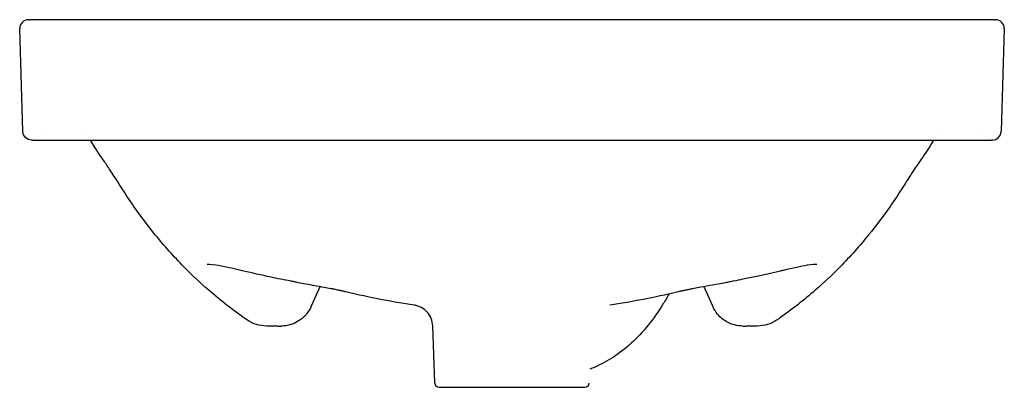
# Model space of a CAD drawing. Header units: millimetres. Extents: x -225 to 225, y -19 to 850.
# Tile 2 of 2: x -225 to 225, y 682 to 850. Entities that reach past the tile are written whole.
import ezdxf

# ---------------------------------------------------------------- set-up
doc = ezdxf.new("R2010")
doc.units = ezdxf.units.MM
doc.layers.add('GEB-KONTUR-A', color=5, linetype='CONTINUOUS')

msp = doc.modelspace()

# ---------------------------------------------------------------- linework, layer by layer
at = {"layer": 'GEB-KONTUR-A', "ltscale": 25}
for p, q in [((220.53, 850), (-220.53, 850)), ((-223.62, 798.88), (-225.03, 845.88)), ((225.03, 845.88), (223.62, 798.88)), ((-212.58, 798.83), (-212.58, 798.83)), ((-194.5, 798.83), (-194.5, 798.83)), ((194.5, 798.83), (194.5, 798.83)), ((212.58, 798.83), (212.58, 798.83)), ((-219.12, 795), (219.12, 795)), ((-101.15, 730.51), (-101.15, 730.51)), ((-87.35, 729.25), (-87.35, 729.25)), ((87.35, 729.25), (87.35, 729.25)), ((101.15, 730.51), (101.15, 730.51)), ((-87.9, 727.99), (-91.74, 719.07)), ((71.72, 724.65), (71.72, 724.65)), ((87.77, 728.28), (87.77, 728.28)), ((91.74, 719.07), (87.9, 727.99)), ((-106.81, 710), (-105.52, 710)), ((-35.33, 683.93), (-36.24, 710.02)), ((105.52, 710), (106.81, 710)), ((-33.33, 682), (0, 682)), ((0, 682), (33.33, 682))]:
    msp.add_line(p, q, dxfattribs=at)
for centre, radius, start, end in [((-221.03, 846), 4, 90, 181.7217), ((221.03, 846), 4, 358.2784, 90), ((219.62, 799), 4, 270, 358.2607), ((-33.33, 684), 2, 181.9993, 270), ((33.33, 684), 2, 270, 357.9992)]:
    msp.add_arc(centre, radius, start, end, dxfattribs=at)
for points, degree, knots in [([(-221.03, 850), (-221.03, 850), (-221.03, 850), (-221.03, 850), (-221.02, 850), (-221.02, 850), (-221.01, 850), (-221, 850), (-220.98, 850), (-220.97, 850), (-220.94, 850), (-220.9, 850), (-220.87, 850), (-220.83, 850), (-220.77, 850), (-220.75, 850), (-220.7, 850), (-220.66, 850), (-220.64, 850), (-220.61, 850), (-220.58, 850), (-220.56, 850), (-220.55, 850), (-220.53, 850)], 5, [0, 0, 0, 0, 0, 0, 0.112558, 0.112558, 0.112558, 0.225117, 0.225117, 0.225117, 0.442969, 0.442969, 0.442969, 0.663535, 0.663535, 0.663535, 0.881234, 0.881234, 0.881234, 0.993796, 0.993796, 0.993796, 1.106359, 1.106359, 1.106359, 1.106359, 1.106359, 1.106359]), ([(220.53, 850), (220.55, 850), (220.56, 850), (220.58, 850), (220.61, 850), (220.64, 850), (220.66, 850), (220.7, 850), (220.75, 850), (220.78, 850), (220.83, 850), (220.87, 850), (220.9, 850), (220.94, 850), (220.97, 850), (220.98, 850), (221, 850), (221.02, 850), (221.02, 850), (221.03, 850), (221.03, 850), (221.03, 850), (221.03, 850), (221.03, 850)], 5, [0, 0, 0, 0, 0, 0, 0.112564, 0.112564, 0.112564, 0.225128, 0.225128, 0.225128, 0.442907, 0.442907, 0.442907, 0.66348, 0.66348, 0.66348, 0.879582, 0.879582, 0.879582, 0.992148, 0.992148, 0.992148, 1.104715, 1.104715, 1.104715, 1.104715, 1.104715, 1.104715]), ([(-219.62, 795), (-220.7, 795), (-221.68, 795.43), (-222.4, 796.13), (-223.12, 796.83), (-223.58, 797.8), (-223.62, 798.88)], 3, [0, 0, 0, 0, 3.132778, 3.132778, 3.132778, 6.264115, 6.264115, 6.264115, 6.264115]), ([(-219.12, 795), (-219.18, 795), (-219.24, 795), (-219.3, 795), (-219.39, 795), (-219.46, 795), (-219.48, 795), (-219.55, 795), (-219.59, 795), (-219.61, 795), (-219.62, 795), (-219.62, 795)], 5, [0, 0, 0, 0, 0, 0, 0.442407, 0.442407, 0.442407, 0.666516, 0.666516, 0.666516, 1.111908, 1.111908, 1.111908, 1.111908, 1.111908, 1.111908]), ([(-178.61, 773.4), (-180.66, 776.67), (-182.05, 778.84), (-184.47, 782.52), (-185.31, 783.74), (-187.65, 787.05), (-190.37, 790.81), (-192.64, 795)], 3, [0, 0, 0, 0, 5.369235, 5.369235, 11.766782, 11.766782, 20.443317, 20.443317, 20.443317, 20.443317]), ([(192.65, 795), (190.36, 790.74), (187.86, 787.36), (185.29, 783.71), (184.35, 782.36), (181.62, 778.16), (180.35, 776.17), (178.61, 773.4)], 3, [1.758975, 1.758975, 1.758975, 1.758975, 10.003951, 10.003951, 17.710528, 17.710528, 22.254357, 22.254357, 22.254357, 22.254357]), ([(219.62, 795), (219.62, 795), (219.61, 795), (219.59, 795), (219.55, 795), (219.48, 795), (219.46, 795), (219.39, 795), (219.3, 795), (219.25, 795), (219.18, 795), (219.12, 795)], 5, [0, 0, 0, 0, 0, 0, 0.446739, 0.446739, 0.446739, 0.670847, 0.670847, 0.670847, 1.116819, 1.116819, 1.116819, 1.116819, 1.116819, 1.116819]), ([(-120.96, 712.68), (-127.1, 716.9), (-133, 721.48), (-138.63, 726.39), (-142.55, 729.82), (-146.35, 733.4), (-150, 737.12), (-154.57, 741.77), (-158.91, 746.63), (-163.03, 751.67), (-166.44, 755.86), (-169.7, 760.17), (-172.79, 764.6), (-174.8, 767.49), (-176.75, 770.42), (-178.61, 773.4)], 3, [0, 0, 0, 0, 31.534335, 31.534335, 31.534335, 53.550588, 53.550588, 53.550588, 81.054753, 81.054753, 81.054753, 103.924297, 103.924297, 103.924297, 118.867571, 118.867571, 118.867571, 118.867571]), ([(178.61, 773.4), (176.75, 770.42), (174.8, 767.49), (172.79, 764.6), (169.7, 760.17), (166.44, 755.86), (163.03, 751.67), (158.92, 746.63), (154.57, 741.77), (150, 737.12), (146.35, 733.4), (142.55, 729.82), (138.63, 726.39), (133.4, 721.83), (127.93, 717.54), (122.26, 713.58), (121.82, 713.28), (121.39, 712.98), (120.96, 712.68)], 3, [42.185144, 42.185144, 42.185144, 42.185144, 57.141983, 57.141983, 57.141983, 80.030178, 80.030178, 80.030178, 107.56117, 107.56117, 107.56117, 129.582355, 129.582355, 129.582355, 158.890159, 158.890159, 158.890159, 161.115181, 161.115181, 161.115181, 161.115181]), ([(-122.54, 735.09), (-128.05, 736.35), (-132.41, 737.36), (-137.76, 738.21), (-139.31, 738.11), (-139.31, 738.11)], 3, [0.000513, 0.000513, 0.000513, 0.000513, 4.293082, 4.293082, 7.748671, 7.748671, 7.748671, 7.748671]), ([(139.31, 738.11), (139.31, 738.11), (139.26, 738.12), (138.7, 738.18), (137.12, 738.13), (132.19, 737.3), (128.49, 736.45), (123.48, 735.3), (123.01, 735.19), (122.54, 735.09)], 3, [3.395367, 3.395367, 3.395367, 3.395367, 4.002776, 4.002776, 7.094803, 7.094803, 10.78473, 10.78473, 11.152492, 11.152492, 11.152492, 11.152492]), ([(-101.15, 730.51), (-104.47, 731.14), (-107.32, 731.71), (-114.73, 733.28), (-118.99, 734.27), (-122.54, 735.09)], 3, [0, 0, 0, 0, 1.688054, 1.688054, 4.455919, 4.455919, 4.455919, 4.455919]), ([(122.54, 735.09), (117.83, 734), (111.95, 732.64), (104.09, 731.07), (102.68, 730.8), (101.15, 730.51)], 3, [0, 0, 0, 0, 3.676669, 3.676669, 4.454571, 4.454571, 4.454571, 4.454571]), ([(-81.78, 726.89), (-81.78, 726.89), (-81.78, 726.89), (-81.78, 726.89), (-81.78, 726.89), (-81.79, 726.89), (-81.79, 726.89), (-81.8, 726.89), (-81.81, 726.89), (-81.82, 726.89), (-81.82, 726.89), (-81.84, 726.9), (-81.85, 726.9), (-81.9, 726.91), (-81.94, 726.92), (-82.28, 726.98), (-82.52, 727.02), (-83.83, 727.26), (-84.85, 727.44), (-88.85, 728.16), (-91.63, 728.67), (-95.43, 729.38), (-96.52, 729.59), (-98.25, 729.91), (-98.93, 730.04), (-99.92, 730.25), (-100.22, 730.32), (-100.76, 730.43), (-100.99, 730.48), (-101.15, 730.51)], 3, [0.522264, 0.522264, 0.522264, 0.522264, 0.523759, 0.523759, 0.52701, 0.52701, 0.528632, 0.528632, 0.530261, 0.530261, 0.531881, 0.531881, 0.53514, 0.53514, 0.548299, 0.548299, 0.652076, 0.652076, 1.062667, 1.062667, 2.297421, 2.297421, 2.862585, 2.862585, 3.146193, 3.146193, 3.285455, 3.285455, 3.43129, 3.43129, 3.43129, 3.43129]), ([(101.15, 730.51), (100.99, 730.48), (100.75, 730.43), (100.16, 730.3), (99.78, 730.22), (98.76, 730.01), (98.16, 729.9), (96.55, 729.59), (95.51, 729.4), (91.03, 728.55), (87.32, 727.89), (82.87, 727.08), (82.48, 727.01), (81.98, 726.92), (81.95, 726.92), (81.9, 726.91), (81.88, 726.91), (81.86, 726.9), (81.85, 726.9), (81.84, 726.9), (81.83, 726.9), (81.82, 726.89), (81.81, 726.89), (81.8, 726.89), (81.8, 726.89), (81.79, 726.89), (81.79, 726.89), (81.78, 726.89), (81.78, 726.89), (81.78, 726.89), (81.78, 726.89), (81.78, 726.89)], 3, [0, 0, 0, 0, 0.147511, 0.147511, 0.31372, 0.31372, 0.575746, 0.575746, 1.108316, 1.108316, 2.711904, 2.711904, 2.878194, 2.878194, 2.888332, 2.888332, 2.894173, 2.894173, 2.89645, 2.89645, 2.898282, 2.898282, 2.900127, 2.900127, 2.901988, 2.901988, 2.903837, 2.903837, 2.907551, 2.907551, 2.907716, 2.907716, 2.907716, 2.907716]), ([(-77.47, 725.98), (-77.47, 725.98), (-77.48, 725.98), (-77.54, 725.99), (-77.58, 726), (-77.68, 726.02), (-77.73, 726.03), (-77.88, 726.07), (-77.99, 726.09), (-78.22, 726.14), (-78.35, 726.17), (-78.63, 726.23), (-78.79, 726.26), (-79.17, 726.34), (-79.39, 726.38), (-79.95, 726.5), (-80.29, 726.57), (-81.17, 726.75), (-81.71, 726.85), (-82.46, 727), (-82.69, 727.05), (-82.91, 727.09)], 3, [0.7252214, 0.7252214, 0.7252214, 0.7252214, 0.7765715, 0.7765715, 0.8210346, 0.8210346, 0.8496956, 0.8496956, 0.8948214, 0.8948214, 0.9369223, 0.9369223, 0.9855219, 0.9855219, 1.0529907, 1.0529907, 1.1585023, 1.1585023, 1.3369862, 1.3369862, 1.4172877, 1.4172877, 1.4172877, 1.4172877]), ([(-75.52, 725.49), (-76.03, 725.61), (-76.55, 725.74), (-77.25, 725.91), (-77.35, 725.94), (-77.56, 725.99), (-77.67, 726.02), (-77.78, 726.05)], 3, [0, 0, 0, 0, 0.2067433, 0.2067433, 0.2405153, 0.2405153, 0.2744524, 0.2744524, 0.2744524, 0.2744524]), ([(71.7, 724.61), (70.89, 723.12), (70.04, 721.67), (64.85, 713.21), (59.85, 707.04), (49.29, 697.37), (43.66, 693.74), (37.1, 690.86), (36.32, 690.54), (35.55, 690.23)], 3, [2.673983, 2.673983, 2.673983, 2.673983, 3.233189, 3.233189, 6.021503, 6.021503, 8.723977, 8.723977, 9.08358, 9.08358, 9.08358, 9.08358]), ([(77.78, 726.05), (77.71, 726.03), (77.63, 726.01), (77.41, 725.95), (77.27, 725.92), (76.96, 725.84), (76.8, 725.8), (76.25, 725.66), (75.88, 725.58), (75.52, 725.49)], 3, [1.3336177, 1.3336177, 1.3336177, 1.3336177, 1.3567002, 1.3567002, 1.4035167, 1.4035167, 1.46368, 1.46368, 1.6084672, 1.6084672, 1.6084672, 1.6084672]), ([(82.92, 727.09), (82.57, 727.02), (82.22, 726.95), (81.4, 726.79), (80.93, 726.7), (79.97, 726.5), (79.47, 726.4), (78.75, 726.25), (78.53, 726.2), (78.23, 726.14), (78.14, 726.12), (77.93, 726.08), (77.83, 726.05), (77.66, 726.02), (77.6, 726.01), (77.51, 725.99), (77.49, 725.98), (77.48, 725.98), (77.47, 725.98), (77.47, 725.98)], 3, [0.1910819, 0.1910819, 0.1910819, 0.1910819, 0.3129334, 0.3129334, 0.4678752, 0.4678752, 0.6201042, 0.6201042, 0.6878996, 0.6878996, 0.7193589, 0.7193589, 0.7664399, 0.7664399, 0.8133716, 0.8133716, 0.8625228, 0.8625228, 0.8824964, 0.8824964, 0.8824964, 0.8824964]), ([(-91.74, 719.06), (-92.24, 717.9), (-92.89, 716.81), (-93.77, 715.66), (-93.89, 715.51), (-94.29, 715.04), (-94.59, 714.71), (-95.37, 713.93), (-95.85, 713.51), (-96.64, 712.9), (-96.95, 712.68), (-98.27, 711.81), (-99.35, 711.27), (-100.72, 710.79), (-100.96, 710.71), (-102.17, 710.34), (-103.16, 710.15), (-104.61, 710.02), (-105.06, 710), (-105.52, 710)], 3, [0.004254, 0.004254, 0.004254, 0.004254, 5.370343, 5.370343, 6.175238, 6.175238, 7.976899, 7.976899, 10.583455, 10.583455, 12.198009, 12.198009, 17.266733, 17.266733, 18.369087, 18.369087, 22.626337, 22.626337, 24.548097, 24.548097, 24.548097, 24.548097]), ([(-36.24, 710.02), (-36.32, 712.43), (-37.72, 715.73), (-40.87, 718.25), (-42.72, 719.07), (-43.85, 719.4), (-44.44, 719.52), (-44.74, 719.56)], 3, [0, 0, 0, 0, 6.753952, 10.130928, 11.819417, 12.663661, 13.507512, 13.507512, 13.507512, 13.507512]), ([(105.52, 710), (104.25, 710), (102.99, 710.16), (101.77, 710.48), (100.86, 710.71), (99.94, 711.04), (99.09, 711.44), (97.39, 712.25), (95.82, 713.4), (94.54, 714.78), (93.68, 715.7), (92.93, 716.74), (92.33, 717.84), (92.12, 718.24), (91.92, 718.65), (91.74, 719.06)], 3, [0, 0, 0, 0, 5.364742, 5.364742, 5.364742, 9.349181, 9.349181, 9.349181, 17.382046, 17.382046, 17.382046, 22.714935, 22.714935, 22.714935, 24.634098, 24.634098, 24.634098, 24.634098]), ([(-112.27, 710), (-113.81, 710), (-115.35, 710.23), (-118.29, 711.14), (-119.69, 711.81), (-120.96, 712.68)], 3, [-0.9247169, -0.9247169, -0.9247169, -0.9247169, -0.4620195, -0.4620195, 0, 0, 0, 0]), ([(120.96, 712.68), (119.69, 711.81), (118.29, 711.14), (116.82, 710.68), (115.35, 710.23), (113.82, 710), (112.27, 710)], 3, [0, 0, 0, 0, 6.537722, 6.537722, 6.537722, 13.075633, 13.075633, 13.075633, 13.075633])]:
    msp.add_open_spline(points, degree=degree, knots=knots, dxfattribs=at)
for points, degree in [([(-44.74, 719.56), (-55.03, 721.12), (-65.26, 723.06), (-75.36, 725.45)], 3), ([(75.36, 725.45), (65.26, 723.05), (55.02, 721.11), (44.72, 719.56)], 3), ([(-44.74, 719.56), (-44.74, 719.56), (-44.74, 719.56), (-44.74, 719.56)], 3), ([(44.72, 719.56), (44.72, 719.56), (44.72, 719.56), (44.71, 719.56), (44.71, 719.56), (44.71, 719.56)], 5), ([(44.72, 719.56), (44.72, 719.56), (44.72, 719.56), (44.72, 719.56)], 3), ([(-106.91, 710), (-108.08, 710), (-109.21, 710), (-110.28, 710), (-111.3, 710), (-112.27, 710)], 5), ([(112.27, 710), (110.65, 710), (108.86, 710), (106.89, 710)], 3)]:
    msp.add_open_spline(points, degree=degree, dxfattribs=at)

doc.saveas('drawing.dxf')
